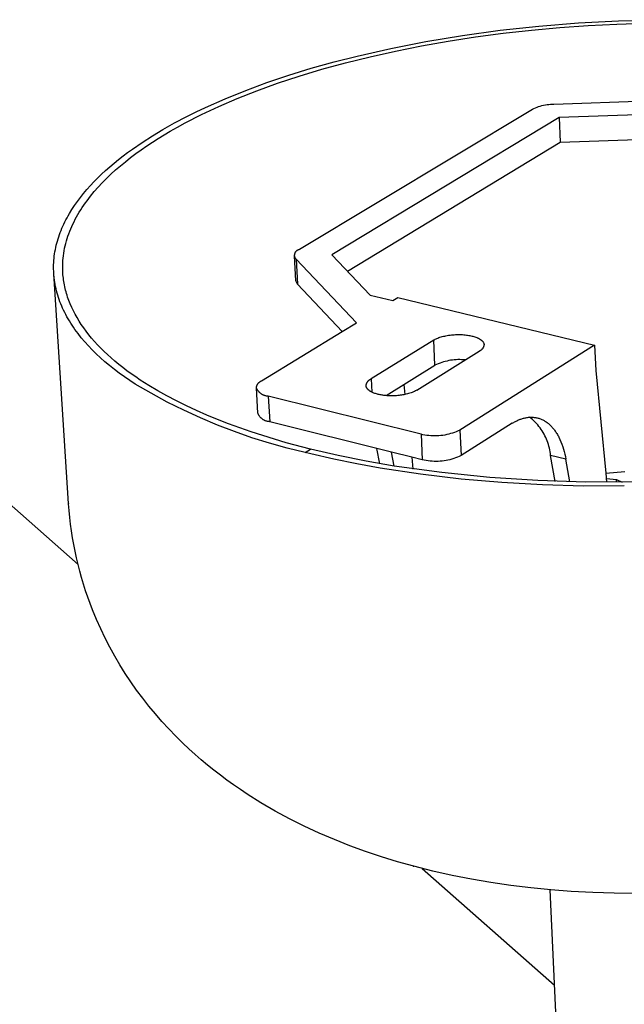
# Model space of a CAD drawing. Header units: millimetres. Extents: x 3041 to 5134, y -14138 to -12727.
# Tile 21 of 24: x 4603 to 4664, y -13013 to -12915. Entities that reach past the tile are written whole.
import ezdxf

# ---------------------------------------------------------------- set-up
doc = ezdxf.new("R2010")
doc.units = ezdxf.units.MM
doc.layers.add('Make2D$Visible$Curvas', color=7, linetype='Continuous')

msp = doc.modelspace()

# ---------------------------------------------------------------- linework, layer by layer
at = {"layer": 'Make2D$Visible$Curvas', "color": 7, "lineweight": -3, "true_color": 0xffffff}
for p, q in [((4659.491, -12914.84), (4663.502, -12914.627)), ((4663.502, -12914.627), (4667.531, -12914.523)), ((4647.845, -12916.101), (4651.637, -12915.582)), ((4651.637, -12915.582), (4655.527, -12915.16)), ((4651.942, -12915.889), (4654.765, -12915.574)), ((4654.765, -12915.574), (4657.613, -12915.315)), ((4655.527, -12915.16), (4659.491, -12914.84)), ((4657.613, -12915.315), (4660.475, -12915.112)), ((4660.475, -12915.112), (4663.342, -12914.967)), ((4663.342, -12914.967), (4666.203, -12914.878)), ((4549.257, -12916.254), (4609.252, -12969.274)), ((4643.732, -12917.153), (4646.416, -12916.68)), ((4644.173, -12916.71), (4647.845, -12916.101)), ((4646.416, -12916.68), (4649.156, -12916.258)), ((4649.156, -12916.258), (4651.942, -12915.889)), ((4637.271, -12918.171), (4640.643, -12917.403)), ((4638.568, -12918.243), (4641.113, -12917.675)), ((4640.643, -12917.403), (4644.173, -12916.71)), ((4641.113, -12917.675), (4643.732, -12917.153)), ((4634.947, -12918.766), (4637.271, -12918.171)), ((4636.105, -12918.853), (4638.568, -12918.243)), ((4630.411, -12920.102), (4632.658, -12919.41)), ((4631.452, -12920.191), (4633.731, -12919.504)), ((4632.658, -12919.41), (4634.947, -12918.766)), ((4633.731, -12919.504), (4636.105, -12918.853)), ((4628.218, -12920.842), (4630.411, -12920.102)), ((4629.274, -12920.912), (4631.452, -12920.191)), ((4624.028, -12922.461), (4626.087, -12921.629)), ((4626.087, -12921.629), (4628.218, -12920.842)), ((4627.2, -12921.662), (4629.274, -12920.912)), ((4622.051, -12923.337), (4624.028, -12922.461)), ((4623.38, -12923.236), (4625.234, -12922.438)), ((4625.234, -12922.438), (4627.2, -12921.662)), ((4657.032, -12923.002), (4674.001, -12922.428)), ((4621.096, -12923.79), (4622.051, -12923.337)), ((4621.638, -12924.053), (4623.38, -12923.236)), ((4631.472, -12937.595), (4654.874, -12923.515)), ((4654.874, -12923.515), (4655.006, -12923.442)), ((4655.006, -12923.442), (4655.166, -12923.374)), ((4655.166, -12923.374), (4655.328, -12923.311)), ((4655.328, -12923.311), (4655.493, -12923.254)), ((4655.493, -12923.254), (4655.659, -12923.203)), ((4655.659, -12923.203), (4655.827, -12923.157)), ((4655.827, -12923.157), (4655.996, -12923.118)), ((4655.996, -12923.118), (4656.167, -12923.084)), ((4656.167, -12923.084), (4656.338, -12923.055)), ((4656.338, -12923.055), (4656.511, -12923.033)), ((4656.511, -12923.033), (4656.684, -12923.017)), ((4656.684, -12923.017), (4656.858, -12923.006)), ((4656.858, -12923.006), (4657.032, -12923.002)), ((4618.934, -12924.901), (4620.165, -12924.253)), ((4620.009, -12924.885), (4621.638, -12924.053)), ((4620.165, -12924.253), (4621.096, -12923.79)), ((4657.556, -12924.361), (4634.725, -12938.155)), ((4668.38, -12923.994), (4657.556, -12924.361)), ((4657.556, -12924.361), (4657.662, -12926.826)), ((4616.713, -12926.191), (4617.77, -12925.556)), ((4617.77, -12925.556), (4618.934, -12924.901)), ((4618.495, -12925.729), (4619.238, -12925.306)), ((4619.238, -12925.306), (4620.009, -12924.885)), ((4615.691, -12926.847), (4616.713, -12926.191)), ((4616.712, -12926.827), (4617.295, -12926.454)), ((4617.295, -12926.454), (4618.495, -12925.729)), ((4657.662, -12926.826), (4668.474, -12926.458)), ((4614.231, -12927.869), (4614.708, -12927.523)), ((4614.708, -12927.523), (4615.691, -12926.847)), ((4615.585, -12927.592), (4616.142, -12927.206)), ((4616.142, -12927.206), (4616.712, -12926.827)), ((4636.294, -12939.792), (4657.662, -12926.826)), ((4613.312, -12928.575), (4613.766, -12928.219)), ((4613.766, -12928.219), (4614.231, -12927.869)), ((4613.998, -12928.791), (4614.512, -12928.385)), ((4614.512, -12928.385), (4615.042, -12927.985)), ((4615.042, -12927.985), (4615.585, -12927.592)), ((4612.021, -12929.67), (4612.439, -12929.3)), ((4612.439, -12929.3), (4612.869, -12928.935)), ((4612.869, -12928.935), (4613.312, -12928.575)), ((4613.017, -12929.621), (4613.5, -12929.203)), ((4613.5, -12929.203), (4613.998, -12928.791)), ((4610.848, -12930.806), (4611.226, -12930.423)), ((4611.226, -12930.423), (4611.617, -12930.044)), ((4611.617, -12930.044), (4612.021, -12929.67)), ((4611.674, -12930.912), (4612.104, -12930.476)), ((4612.104, -12930.476), (4612.552, -12930.045)), ((4612.552, -12930.045), (4613.017, -12929.621)), ((4610.137, -12931.585), (4610.486, -12931.194)), ((4610.486, -12931.194), (4610.848, -12930.806)), ((4610.872, -12931.8), (4611.264, -12931.353)), ((4611.264, -12931.353), (4611.674, -12930.912)), ((4609.185, -12932.783), (4609.487, -12932.38)), ((4609.487, -12932.38), (4609.804, -12931.981)), ((4609.804, -12931.981), (4610.137, -12931.585)), ((4610.151, -12932.709), (4610.501, -12932.252)), ((4610.501, -12932.252), (4610.872, -12931.8)), ((4608.631, -12933.599), (4608.899, -12933.189)), ((4608.899, -12933.189), (4609.185, -12932.783)), ((4609.514, -12933.636), (4609.665, -12933.403)), ((4609.665, -12933.403), (4609.821, -12933.17)), ((4609.821, -12933.17), (4609.983, -12932.939)), ((4609.983, -12932.939), (4610.151, -12932.709)), ((4608.034, -12934.637), (4608.145, -12934.428)), ((4608.145, -12934.428), (4608.26, -12934.219)), ((4608.26, -12934.219), (4608.379, -12934.012)), ((4608.379, -12934.012), (4608.631, -12933.599)), ((4608.967, -12934.581), (4609.095, -12934.343)), ((4609.095, -12934.343), (4609.229, -12934.107)), ((4609.229, -12934.107), (4609.369, -12933.871)), ((4609.369, -12933.871), (4609.514, -12933.636)), ((4607.549, -12935.692), (4607.637, -12935.48)), ((4607.637, -12935.48), (4607.73, -12935.268)), ((4607.73, -12935.268), (4607.827, -12935.057)), ((4607.827, -12935.057), (4607.928, -12934.847)), ((4607.928, -12934.847), (4608.034, -12934.637)), ((4608.514, -12935.54), (4608.618, -12935.299)), ((4608.618, -12935.299), (4608.728, -12935.059)), ((4608.728, -12935.059), (4608.845, -12934.819)), ((4608.845, -12934.819), (4608.967, -12934.581)), ((4607.245, -12936.547), (4607.314, -12936.333)), ((4607.314, -12936.333), (4607.388, -12936.119)), ((4607.388, -12936.119), (4607.466, -12935.905)), ((4607.466, -12935.905), (4607.549, -12935.692)), ((4608.158, -12936.512), (4608.237, -12936.268)), ((4608.237, -12936.268), (4608.323, -12936.025)), ((4608.323, -12936.025), (4608.415, -12935.782)), ((4608.415, -12935.782), (4608.514, -12935.54)), ((4606.973, -12937.626), (4607.018, -12937.41)), ((4607.018, -12937.41), (4607.067, -12937.194)), ((4607.067, -12937.194), (4607.122, -12936.978)), ((4607.122, -12936.978), (4607.181, -12936.762)), ((4607.181, -12936.762), (4607.245, -12936.547)), ((4607.903, -12937.494), (4607.957, -12937.247)), ((4607.957, -12937.247), (4608.018, -12937.002)), ((4608.018, -12937.002), (4608.085, -12936.756)), ((4608.085, -12936.756), (4608.158, -12936.512)), ((4606.845, -12938.496), (4606.869, -12938.278)), ((4606.869, -12938.278), (4606.899, -12938.061)), ((4606.899, -12938.061), (4606.934, -12937.843)), ((4606.934, -12937.843), (4606.973, -12937.626)), ((4607.752, -12938.483), (4607.78, -12938.235)), ((4607.78, -12938.235), (4607.815, -12937.988)), ((4607.815, -12937.988), (4607.856, -12937.74)), ((4607.856, -12937.74), (4607.903, -12937.494)), ((4631.117, -12940.764), (4630.981, -12938.255)), ((4630.994, -12938.19), (4630.995, -12938.169)), ((4630.995, -12938.212), (4630.994, -12938.19)), ((4630.995, -12938.169), (4630.996, -12938.148)), ((4630.996, -12938.233), (4630.995, -12938.212)), ((4630.996, -12938.148), (4630.998, -12938.127)), ((4630.997, -12938.254), (4630.996, -12938.233)), ((4631, -12938.275), (4630.997, -12938.254)), ((4630.998, -12938.127), (4631.001, -12938.106)), ((4631.003, -12938.296), (4631, -12938.275)), ((4631.001, -12938.106), (4631.004, -12938.085)), ((4631.007, -12938.316), (4631.003, -12938.296)), ((4631.004, -12938.085), (4631.008, -12938.065)), ((4631.011, -12938.337), (4631.007, -12938.316)), ((4631.008, -12938.065), (4631.013, -12938.044)), ((4631.017, -12938.358), (4631.011, -12938.337)), ((4631.013, -12938.044), (4631.018, -12938.024)), ((4631.023, -12938.378), (4631.017, -12938.358)), ((4631.018, -12938.024), (4631.025, -12938.004)), ((4631.029, -12938.398), (4631.023, -12938.378)), ((4631.025, -12938.004), (4631.032, -12937.984)), ((4631.037, -12938.418), (4631.029, -12938.398)), ((4631.032, -12937.984), (4631.039, -12937.964)), ((4631.045, -12938.437), (4631.037, -12938.418)), ((4631.039, -12937.964), (4631.047, -12937.944)), ((4631.053, -12938.456), (4631.045, -12938.437)), ((4631.047, -12937.944), (4631.056, -12937.925)), ((4631.063, -12938.475), (4631.053, -12938.456)), ((4631.056, -12937.925), (4631.066, -12937.906)), ((4631.066, -12937.906), (4631.076, -12937.888)), ((4631.076, -12937.888), (4631.087, -12937.87)), ((4631.087, -12937.87), (4631.098, -12937.852)), ((4631.098, -12937.852), (4631.11, -12937.835)), ((4631.11, -12937.835), (4631.123, -12937.818)), ((4631.123, -12937.818), (4631.136, -12937.801)), ((4631.136, -12937.801), (4631.15, -12937.785)), ((4631.15, -12937.785), (4631.164, -12937.77)), ((4631.164, -12937.77), (4631.179, -12937.755)), ((4631.179, -12937.755), (4631.195, -12937.74)), ((4631.195, -12937.74), (4631.21, -12937.726)), ((4631.21, -12937.726), (4631.227, -12937.713)), ((4631.227, -12937.713), (4631.243, -12937.7)), ((4631.243, -12937.7), (4631.261, -12937.688)), ((4631.261, -12937.688), (4631.278, -12937.676)), ((4631.278, -12937.676), (4631.296, -12937.665)), ((4631.296, -12937.665), (4631.315, -12937.654)), ((4631.315, -12937.654), (4631.333, -12937.645)), ((4631.333, -12937.645), (4631.352, -12937.635)), ((4631.352, -12937.635), (4631.372, -12937.627)), ((4631.372, -12937.627), (4631.391, -12937.619)), ((4631.391, -12937.619), (4631.411, -12937.612)), ((4631.411, -12937.612), (4631.431, -12937.606)), ((4631.431, -12937.606), (4631.452, -12937.6)), ((4631.452, -12937.6), (4631.472, -12937.595)), ((4634.725, -12938.155), (4638.581, -12942.19)), ((4606.797, -12939.37), (4606.802, -12939.151)), ((4606.798, -12939.588), (4606.797, -12939.37)), ((4606.802, -12939.151), (4606.811, -12938.932)), ((4606.811, -12938.932), (4606.825, -12938.714)), ((4606.825, -12938.714), (4606.845, -12938.496)), ((4607.708, -12939.477), (4607.709, -12939.228)), ((4607.709, -12939.228), (4607.717, -12938.98)), ((4607.717, -12938.98), (4607.731, -12938.731)), ((4607.731, -12938.731), (4607.752, -12938.483)), ((4631.073, -12938.494), (4631.063, -12938.475)), ((4631.083, -12938.512), (4631.073, -12938.494)), ((4631.095, -12938.53), (4631.083, -12938.512)), ((4631.106, -12938.548), (4631.095, -12938.53)), ((4631.119, -12938.565), (4631.106, -12938.548)), ((4631.132, -12938.581), (4631.119, -12938.565)), ((4631.145, -12938.598), (4631.132, -12938.581)), ((4637.196, -12944.974), (4631.145, -12938.598)), ((4631.145, -12938.598), (4631.282, -12941.108)), ((4606.804, -12939.807), (4606.798, -12939.588)), ((4606.815, -12940.026), (4606.804, -12939.807)), ((4606.832, -12940.245), (4606.815, -12940.026)), ((4608.306, -12963.151), (4606.816, -12940.039)), ((4606.853, -12940.464), (4606.832, -12940.245)), ((4607.714, -12939.726), (4607.708, -12939.477)), ((4607.726, -12939.975), (4607.714, -12939.726)), ((4607.739, -12940.147), (4607.726, -12939.975)), ((4607.755, -12940.318), (4607.739, -12940.147)), ((4607.774, -12940.49), (4607.755, -12940.318)), ((4606.88, -12940.683), (4606.853, -12940.464)), ((4606.912, -12940.901), (4606.88, -12940.683)), ((4606.949, -12941.12), (4606.912, -12940.901)), ((4606.992, -12941.339), (4606.949, -12941.12)), ((4607.04, -12941.557), (4606.992, -12941.339)), ((4607.796, -12940.662), (4607.774, -12940.49)), ((4607.822, -12940.834), (4607.796, -12940.662)), ((4607.851, -12941.007), (4607.822, -12940.834)), ((4607.883, -12941.179), (4607.851, -12941.007)), ((4607.919, -12941.352), (4607.883, -12941.179)), ((4607.958, -12941.525), (4607.919, -12941.352)), ((4631.282, -12941.108), (4631.117, -12940.764)), ((4635.765, -12945.851), (4631.282, -12941.108)), ((4607.093, -12941.776), (4607.04, -12941.557)), ((4607.151, -12941.994), (4607.093, -12941.776)), ((4607.214, -12942.212), (4607.151, -12941.994)), ((4607.283, -12942.429), (4607.214, -12942.212)), ((4608.001, -12941.697), (4607.958, -12941.525)), ((4608.047, -12941.87), (4608.001, -12941.697)), ((4608.096, -12942.043), (4608.047, -12941.87)), ((4608.149, -12942.216), (4608.096, -12942.043)), ((4608.205, -12942.39), (4608.149, -12942.216)), ((4608.264, -12942.563), (4608.205, -12942.39)), ((4638.581, -12942.19), (4640.841, -12942.742)), ((4607.357, -12942.647), (4607.283, -12942.429)), ((4607.436, -12942.864), (4607.357, -12942.647)), ((4607.52, -12943.08), (4607.436, -12942.864)), ((4607.61, -12943.297), (4607.52, -12943.08)), ((4607.705, -12943.513), (4607.61, -12943.297)), ((4608.328, -12942.736), (4608.264, -12942.563)), ((4608.394, -12942.909), (4608.328, -12942.736)), ((4608.464, -12943.082), (4608.394, -12942.909)), ((4608.615, -12943.428), (4608.464, -12943.082)), ((4632.782, -12942.695), (4632.782, -12942.695)), ((4640.841, -12942.742), (4641.361, -12942.423)), ((4641.361, -12942.423), (4661.116, -12947.239)), ((4607.805, -12943.728), (4607.705, -12943.513)), ((4607.91, -12943.943), (4607.805, -12943.728)), ((4608.021, -12944.158), (4607.91, -12943.943)), ((4608.137, -12944.372), (4608.021, -12944.158)), ((4608.258, -12944.585), (4608.137, -12944.372)), ((4608.779, -12943.774), (4608.615, -12943.428)), ((4608.958, -12944.119), (4608.779, -12943.774)), ((4609.151, -12944.464), (4608.958, -12944.119)), ((4608.384, -12944.798), (4608.258, -12944.585)), ((4608.515, -12945.01), (4608.384, -12944.798)), ((4608.651, -12945.222), (4608.515, -12945.01)), ((4608.793, -12945.432), (4608.651, -12945.222)), ((4609.358, -12944.808), (4609.151, -12944.464)), ((4609.579, -12945.151), (4609.358, -12944.808)), ((4609.815, -12945.494), (4609.579, -12945.151)), ((4635.767, -12945.85), (4637.196, -12944.974)), ((4608.939, -12945.643), (4608.793, -12945.432)), ((4609.247, -12946.061), (4608.939, -12945.643)), ((4609.576, -12946.476), (4609.247, -12946.061)), ((4610.065, -12945.835), (4609.815, -12945.494)), ((4610.329, -12946.175), (4610.065, -12945.835)), ((4610.607, -12946.514), (4610.329, -12946.175)), ((4627.666, -12950.813), (4635.767, -12945.85)), ((4645.696, -12946.402), (4645.812, -12946.368)), ((4645.812, -12946.368), (4645.933, -12946.337)), ((4645.933, -12946.337), (4646.058, -12946.308)), ((4646.058, -12946.308), (4646.187, -12946.281)), ((4646.187, -12946.281), (4646.32, -12946.256)), ((4646.32, -12946.256), (4646.455, -12946.234)), ((4646.455, -12946.234), (4646.593, -12946.215)), ((4646.593, -12946.215), (4646.733, -12946.198)), ((4646.733, -12946.198), (4646.874, -12946.185)), ((4646.874, -12946.185), (4647.016, -12946.174)), ((4647.016, -12946.174), (4647.158, -12946.167)), ((4647.158, -12946.167), (4647.3, -12946.162)), ((4647.3, -12946.162), (4647.441, -12946.16)), ((4647.441, -12946.16), (4647.581, -12946.162)), ((4647.581, -12946.162), (4647.718, -12946.166)), ((4647.718, -12946.166), (4647.853, -12946.172)), ((4647.853, -12946.172), (4647.986, -12946.182)), ((4647.986, -12946.182), (4648.115, -12946.194)), ((4648.115, -12946.194), (4648.24, -12946.208)), ((4648.24, -12946.208), (4648.361, -12946.225)), ((4648.361, -12946.225), (4648.478, -12946.243)), ((4648.478, -12946.243), (4648.591, -12946.264)), ((4648.591, -12946.264), (4648.699, -12946.286)), ((4648.699, -12946.286), (4648.803, -12946.31)), ((4648.803, -12946.31), (4648.901, -12946.335)), ((4648.901, -12946.335), (4648.999, -12946.363)), ((4648.999, -12946.363), (4649.094, -12946.393)), ((4609.924, -12946.888), (4609.576, -12946.476)), ((4610.292, -12947.296), (4609.924, -12946.888)), ((4610.679, -12947.7), (4610.292, -12947.296)), ((4610.9, -12946.851), (4610.607, -12946.514)), ((4611.207, -12947.186), (4610.9, -12946.851)), ((4611.528, -12947.52), (4611.207, -12947.186)), ((4644.961, -12946.719), (4638.665, -12950.617)), ((4644.961, -12946.719), (4644.996, -12946.698)), ((4645.084, -12949.254), (4644.961, -12946.719)), ((4644.996, -12946.698), (4645.033, -12946.676)), ((4645.033, -12946.676), (4645.071, -12946.655)), ((4645.071, -12946.655), (4645.11, -12946.634)), ((4645.11, -12946.634), (4645.194, -12946.593)), ((4645.194, -12946.593), (4645.283, -12946.552)), ((4645.283, -12946.552), (4645.378, -12946.513)), ((4645.378, -12946.513), (4645.479, -12946.474)), ((4645.479, -12946.474), (4645.585, -12946.437)), ((4645.585, -12946.437), (4645.696, -12946.402)), ((4661.116, -12947.239), (4647.587, -12955.763)), ((4649.094, -12946.393), (4649.187, -12946.426)), ((4649.187, -12946.426), (4649.277, -12946.461)), ((4649.277, -12946.461), (4649.32, -12946.479)), ((4649.32, -12946.479), (4649.363, -12946.498)), ((4649.363, -12946.498), (4649.405, -12946.517)), ((4649.405, -12946.517), (4649.446, -12946.537)), ((4649.446, -12946.537), (4649.486, -12946.557)), ((4649.486, -12946.557), (4649.525, -12946.578)), ((4649.525, -12946.578), (4649.563, -12946.6)), ((4649.563, -12946.6), (4649.599, -12946.622)), ((4649.599, -12946.622), (4649.634, -12946.645)), ((4649.634, -12946.645), (4649.668, -12946.668)), ((4649.668, -12946.668), (4649.7, -12946.691)), ((4649.7, -12946.691), (4649.731, -12946.715)), ((4649.731, -12946.715), (4649.761, -12946.74)), ((4649.761, -12946.74), (4649.775, -12946.752)), ((4649.775, -12946.752), (4649.789, -12946.765)), ((4649.789, -12946.765), (4649.803, -12946.777)), ((4649.803, -12946.777), (4649.816, -12946.79)), ((4649.816, -12946.79), (4649.828, -12946.803)), ((4649.828, -12946.803), (4649.841, -12946.815)), ((4649.841, -12946.815), (4649.853, -12946.828)), ((4649.853, -12946.828), (4649.864, -12946.841)), ((4649.864, -12946.841), (4649.875, -12946.854)), ((4649.875, -12946.854), (4649.886, -12946.868)), ((4649.886, -12946.868), (4649.896, -12946.881)), ((4649.896, -12946.881), (4649.906, -12946.894)), ((4649.906, -12946.894), (4649.915, -12946.908)), ((4649.915, -12946.908), (4649.924, -12946.921)), ((4649.924, -12946.921), (4649.933, -12946.935)), ((4649.933, -12946.935), (4649.941, -12946.948)), ((4649.941, -12946.948), (4649.948, -12946.962)), ((4649.948, -12946.962), (4649.956, -12946.976)), ((4649.956, -12946.976), (4650.01, -12947.175)), ((4649.975, -12947.342), (4649.966, -12947.369)), ((4649.983, -12947.315), (4649.975, -12947.342)), ((4649.99, -12947.287), (4649.983, -12947.315)), ((4649.997, -12947.259), (4649.99, -12947.287)), ((4650.002, -12947.231), (4649.997, -12947.259)), ((4650.007, -12947.203), (4650.002, -12947.231)), ((4650.01, -12947.175), (4650.007, -12947.203)), ((4661.116, -12947.239), (4661.222, -12949.776)), ((4611.085, -12948.101), (4610.679, -12947.7)), ((4611.51, -12948.497), (4611.085, -12948.101)), ((4611.863, -12947.852), (4611.528, -12947.52)), ((4612.212, -12948.182), (4611.863, -12947.852)), ((4612.575, -12948.509), (4612.212, -12948.182)), ((4643.253, -12951.752), (4649.531, -12947.839)), ((4649.556, -12947.827), (4649.531, -12947.839)), ((4649.582, -12947.814), (4649.556, -12947.827)), ((4649.607, -12947.8), (4649.582, -12947.814)), ((4649.631, -12947.785), (4649.607, -12947.8)), ((4649.655, -12947.769), (4649.631, -12947.785)), ((4649.678, -12947.753), (4649.655, -12947.769)), ((4649.701, -12947.736), (4649.678, -12947.753)), ((4649.723, -12947.717), (4649.701, -12947.736)), ((4649.745, -12947.699), (4649.723, -12947.717)), ((4649.766, -12947.679), (4649.745, -12947.699)), ((4649.786, -12947.659), (4649.766, -12947.679)), ((4649.805, -12947.638), (4649.786, -12947.659)), ((4649.824, -12947.616), (4649.805, -12947.638)), ((4649.842, -12947.594), (4649.824, -12947.616)), ((4649.859, -12947.571), (4649.842, -12947.594)), ((4649.875, -12947.547), (4649.859, -12947.571)), ((4649.891, -12947.523), (4649.875, -12947.547)), ((4649.905, -12947.499), (4649.891, -12947.523)), ((4649.919, -12947.474), (4649.905, -12947.499)), ((4649.932, -12947.448), (4649.919, -12947.474)), ((4649.944, -12947.422), (4649.932, -12947.448)), ((4649.955, -12947.396), (4649.944, -12947.422)), ((4649.966, -12947.369), (4649.955, -12947.396)), ((4611.953, -12948.889), (4611.51, -12948.497)), ((4612.415, -12949.276), (4611.953, -12948.889)), ((4612.895, -12949.659), (4612.415, -12949.276)), ((4612.952, -12948.834), (4612.575, -12948.509)), ((4613.342, -12949.157), (4612.952, -12948.834)), ((4613.746, -12949.477), (4613.342, -12949.157)), ((4640.191, -12952.297), (4645.084, -12949.254)), ((4645.25, -12949.175), (4645.084, -12949.254)), ((4645.419, -12949.102), (4645.25, -12949.175)), ((4645.59, -12949.034), (4645.419, -12949.102)), ((4645.764, -12948.972), (4645.59, -12949.034)), ((4645.939, -12948.915), (4645.764, -12948.972)), ((4646.116, -12948.865), (4645.939, -12948.915)), ((4646.295, -12948.821), (4646.116, -12948.865)), ((4646.475, -12948.783), (4646.295, -12948.821)), ((4646.656, -12948.751), (4646.475, -12948.783)), ((4646.839, -12948.725), (4646.656, -12948.751)), ((4647.022, -12948.705), (4646.839, -12948.725)), ((4647.205, -12948.692), (4647.022, -12948.705)), ((4647.389, -12948.684), (4647.205, -12948.692)), ((4647.574, -12948.683), (4647.389, -12948.684)), ((4647.758, -12948.688), (4647.574, -12948.683)), ((4647.941, -12948.7), (4647.758, -12948.688)), ((4648.125, -12948.717), (4647.941, -12948.7)), ((4613.392, -12950.037), (4612.895, -12949.659)), ((4613.906, -12950.409), (4613.392, -12950.037)), ((4614.164, -12949.795), (4613.746, -12949.477)), ((4614.595, -12950.11), (4614.164, -12949.795)), ((4615.04, -12950.421), (4614.595, -12950.11)), ((4661.222, -12949.776), (4662.232, -12960.087)), ((4614.436, -12950.777), (4613.906, -12950.409)), ((4614.983, -12951.139), (4614.436, -12950.777)), ((4616.581, -12952.067), (4614.983, -12951.139)), ((4615.497, -12950.73), (4615.04, -12950.421)), ((4616.353, -12951.277), (4615.497, -12950.73)), ((4617.244, -12951.81), (4616.353, -12951.277)), ((4627.195, -12951.336), (4627.204, -12951.309)), ((4627.204, -12951.309), (4627.214, -12951.282)), ((4627.214, -12951.282), (4627.225, -12951.255)), ((4627.225, -12951.255), (4627.237, -12951.228)), ((4627.237, -12951.228), (4627.25, -12951.202)), ((4627.25, -12951.202), (4627.264, -12951.177)), ((4627.264, -12951.177), (4627.278, -12951.152)), ((4627.278, -12951.152), (4627.294, -12951.127)), ((4627.294, -12951.127), (4627.31, -12951.103)), ((4627.31, -12951.103), (4627.327, -12951.08)), ((4627.327, -12951.08), (4627.345, -12951.057)), ((4627.345, -12951.057), (4627.364, -12951.034)), ((4627.364, -12951.034), (4627.383, -12951.013)), ((4627.383, -12951.013), (4627.403, -12950.992)), ((4627.403, -12950.992), (4627.424, -12950.972)), ((4627.424, -12950.972), (4627.446, -12950.952)), ((4627.446, -12950.952), (4627.468, -12950.933)), ((4627.468, -12950.933), (4627.491, -12950.916)), ((4627.491, -12950.916), (4627.514, -12950.898)), ((4627.514, -12950.898), (4627.538, -12950.882)), ((4627.538, -12950.882), (4627.563, -12950.866)), ((4627.563, -12950.866), (4627.588, -12950.852)), ((4627.588, -12950.852), (4627.613, -12950.838)), ((4627.613, -12950.838), (4627.639, -12950.825)), ((4627.639, -12950.825), (4627.666, -12950.813)), ((4638.17, -12951.301), (4638.174, -12951.272)), ((4638.171, -12951.311), (4638.17, -12951.301)), ((4638.172, -12951.321), (4638.171, -12951.311)), ((4638.174, -12951.272), (4638.178, -12951.244)), ((4638.178, -12951.244), (4638.183, -12951.216)), ((4638.183, -12951.216), (4638.189, -12951.188)), ((4638.189, -12951.188), (4638.196, -12951.161)), ((4638.196, -12951.161), (4638.204, -12951.133)), ((4638.204, -12951.133), (4638.213, -12951.106)), ((4638.213, -12951.106), (4638.223, -12951.079)), ((4638.223, -12951.079), (4638.234, -12951.053)), ((4638.234, -12951.053), (4638.245, -12951.027)), ((4638.245, -12951.027), (4638.258, -12951.001)), ((4638.258, -12951.001), (4638.271, -12950.976)), ((4638.271, -12950.976), (4638.286, -12950.951)), ((4638.286, -12950.951), (4638.301, -12950.927)), ((4638.301, -12950.927), (4638.317, -12950.903)), ((4638.317, -12950.903), (4638.333, -12950.88)), ((4638.333, -12950.88), (4638.351, -12950.858)), ((4638.351, -12950.858), (4638.369, -12950.836)), ((4638.369, -12950.836), (4638.388, -12950.815)), ((4638.388, -12950.815), (4638.408, -12950.794)), ((4638.408, -12950.794), (4638.428, -12950.774)), ((4638.428, -12950.774), (4638.449, -12950.755)), ((4638.449, -12950.755), (4638.471, -12950.736)), ((4638.471, -12950.736), (4638.493, -12950.719)), ((4638.493, -12950.719), (4638.516, -12950.702)), ((4638.516, -12950.702), (4638.54, -12950.686)), ((4638.54, -12950.686), (4638.564, -12950.67)), ((4638.564, -12950.67), (4638.588, -12950.656)), ((4638.588, -12950.656), (4638.614, -12950.642)), ((4638.614, -12950.642), (4638.639, -12950.629)), ((4638.639, -12950.629), (4638.665, -12950.617)), ((4638.665, -12950.617), (4638.733, -12951.938)), ((4641.965, -12951.194), (4642.071, -12952.184)), ((4618.207, -12952.944), (4616.581, -12952.067)), ((4618.171, -12952.33), (4617.244, -12951.81)), ((4627.159, -12951.507), (4627.163, -12951.478)), ((4627.303, -12954.057), (4627.159, -12951.507)), ((4627.176, -12951.549), (4627.159, -12951.507)), ((4627.163, -12951.478), (4627.167, -12951.449)), ((4627.167, -12951.449), (4627.173, -12951.421)), ((4627.173, -12951.421), (4627.179, -12951.392)), ((4627.194, -12951.591), (4627.176, -12951.549)), ((4627.179, -12951.392), (4627.186, -12951.364)), ((4627.186, -12951.364), (4627.195, -12951.336)), ((4627.214, -12951.632), (4627.194, -12951.591)), ((4627.235, -12951.673), (4627.214, -12951.632)), ((4627.257, -12951.712), (4627.235, -12951.673)), ((4627.281, -12951.751), (4627.257, -12951.712)), ((4627.306, -12951.789), (4627.281, -12951.751)), ((4627.333, -12951.827), (4627.306, -12951.789)), ((4627.36, -12951.863), (4627.333, -12951.827)), ((4627.389, -12951.898), (4627.36, -12951.863)), ((4627.419, -12951.933), (4627.389, -12951.898)), ((4627.45, -12951.966), (4627.419, -12951.933)), ((4627.483, -12951.998), (4627.45, -12951.966)), ((4627.516, -12952.029), (4627.483, -12951.998)), ((4627.551, -12952.059), (4627.516, -12952.029)), ((4627.586, -12952.087), (4627.551, -12952.059)), ((4627.623, -12952.115), (4627.586, -12952.087)), ((4627.66, -12952.141), (4627.623, -12952.115)), ((4627.699, -12952.166), (4627.66, -12952.141)), ((4627.738, -12952.189), (4627.699, -12952.166)), ((4627.778, -12952.211), (4627.738, -12952.189)), ((4627.818, -12952.232), (4627.778, -12952.211)), ((4627.86, -12952.251), (4627.818, -12952.232)), ((4627.902, -12952.269), (4627.86, -12952.251)), ((4627.944, -12952.285), (4627.902, -12952.269)), ((4627.987, -12952.3), (4627.944, -12952.285)), ((4628.031, -12952.314), (4627.987, -12952.3)), ((4638.173, -12951.332), (4638.172, -12951.321)), ((4638.175, -12951.342), (4638.173, -12951.332)), ((4638.176, -12951.353), (4638.175, -12951.342)), ((4638.178, -12951.363), (4638.176, -12951.353)), ((4638.18, -12951.374), (4638.178, -12951.363)), ((4638.183, -12951.384), (4638.18, -12951.374)), ((4638.185, -12951.395), (4638.183, -12951.384)), ((4638.188, -12951.405), (4638.185, -12951.395)), ((4638.191, -12951.416), (4638.188, -12951.405)), ((4638.195, -12951.426), (4638.191, -12951.416)), ((4638.198, -12951.437), (4638.195, -12951.426)), ((4638.202, -12951.447), (4638.198, -12951.437)), ((4638.206, -12951.458), (4638.202, -12951.447)), ((4638.211, -12951.469), (4638.206, -12951.458)), ((4638.215, -12951.479), (4638.211, -12951.469)), ((4638.22, -12951.49), (4638.215, -12951.479)), ((4638.226, -12951.5), (4638.22, -12951.49)), ((4638.231, -12951.511), (4638.226, -12951.5)), ((4638.237, -12951.521), (4638.231, -12951.511)), ((4638.243, -12951.532), (4638.237, -12951.521)), ((4638.249, -12951.542), (4638.243, -12951.532)), ((4638.256, -12951.553), (4638.249, -12951.542)), ((4638.262, -12951.563), (4638.256, -12951.553)), ((4638.27, -12951.574), (4638.262, -12951.563)), ((4638.277, -12951.584), (4638.27, -12951.574)), ((4638.285, -12951.595), (4638.277, -12951.584)), ((4638.301, -12951.615), (4638.285, -12951.595)), ((4638.318, -12951.636), (4638.301, -12951.615)), ((4638.336, -12951.657), (4638.318, -12951.636)), ((4638.356, -12951.677), (4638.336, -12951.657)), ((4638.376, -12951.697), (4638.356, -12951.677)), ((4638.398, -12951.718), (4638.376, -12951.697)), ((4638.42, -12951.738), (4638.398, -12951.718)), ((4638.444, -12951.757), (4638.42, -12951.738)), ((4638.469, -12951.777), (4638.444, -12951.757)), ((4638.495, -12951.797), (4638.469, -12951.777)), ((4638.522, -12951.816), (4638.495, -12951.797)), ((4638.55, -12951.835), (4638.522, -12951.816)), ((4638.579, -12951.853), (4638.55, -12951.835)), ((4638.609, -12951.872), (4638.579, -12951.853)), ((4638.64, -12951.89), (4638.609, -12951.872)), ((4638.672, -12951.908), (4638.64, -12951.89)), ((4638.704, -12951.926), (4638.672, -12951.908)), ((4638.738, -12951.943), (4638.704, -12951.926)), ((4638.809, -12951.977), (4638.738, -12951.943)), ((4638.883, -12952.009), (4638.809, -12951.977)), ((4638.96, -12952.04), (4638.883, -12952.009)), ((4639.04, -12952.07), (4638.96, -12952.04)), ((4639.124, -12952.098), (4639.04, -12952.07)), ((4639.209, -12952.124), (4639.124, -12952.098)), ((4639.298, -12952.149), (4639.209, -12952.124)), ((4639.388, -12952.172), (4639.298, -12952.149)), ((4639.48, -12952.194), (4639.388, -12952.172)), ((4639.574, -12952.213), (4639.48, -12952.194)), ((4639.669, -12952.231), (4639.574, -12952.213)), ((4639.766, -12952.248), (4639.669, -12952.231)), ((4639.863, -12952.262), (4639.766, -12952.248)), ((4639.961, -12952.275), (4639.863, -12952.262)), ((4640.157, -12952.296), (4639.961, -12952.275)), ((4640.268, -12952.305), (4640.157, -12952.296)), ((4640.381, -12952.312), (4640.268, -12952.305)), ((4641.226, -12952.303), (4641.102, -12952.311)), ((4641.35, -12952.293), (4641.226, -12952.303)), ((4641.473, -12952.281), (4641.35, -12952.293)), ((4641.596, -12952.266), (4641.473, -12952.281)), ((4641.718, -12952.249), (4641.596, -12952.266)), ((4641.839, -12952.23), (4641.718, -12952.249)), ((4641.958, -12952.209), (4641.839, -12952.23)), ((4642.075, -12952.186), (4641.958, -12952.209)), ((4642.198, -12952.161), (4642.075, -12952.186)), ((4642.321, -12952.132), (4642.198, -12952.161)), ((4642.443, -12952.098), (4642.321, -12952.132)), ((4642.563, -12952.061), (4642.443, -12952.098)), ((4642.682, -12952.019), (4642.563, -12952.061)), ((4642.8, -12951.974), (4642.682, -12952.019)), ((4642.916, -12951.924), (4642.8, -12951.974)), ((4643.03, -12951.871), (4642.916, -12951.924)), ((4643.142, -12951.813), (4643.03, -12951.871)), ((4643.253, -12951.752), (4643.142, -12951.813)), ((4619.131, -12952.835), (4618.171, -12952.33)), ((4619.86, -12953.769), (4618.207, -12952.944)), ((4620.122, -12953.325), (4619.131, -12952.835)), ((4628.075, -12952.326), (4628.031, -12952.314)), ((4628.119, -12952.336), (4628.075, -12952.326)), ((4628.164, -12952.345), (4628.119, -12952.336)), ((4628.209, -12952.352), (4628.164, -12952.345)), ((4628.254, -12952.358), (4628.209, -12952.352)), ((4628.3, -12952.362), (4628.254, -12952.358)), ((4628.345, -12952.365), (4628.3, -12952.362)), ((4628.345, -12952.365), (4628.488, -12954.918)), ((4643.684, -12956.185), (4628.345, -12952.365)), ((4640.497, -12952.317), (4640.381, -12952.312)), ((4640.615, -12952.32), (4640.497, -12952.317)), ((4640.735, -12952.321), (4640.615, -12952.32)), ((4640.856, -12952.32), (4640.735, -12952.321)), ((4640.979, -12952.317), (4640.856, -12952.32)), ((4641.102, -12952.311), (4640.979, -12952.317)), ((4621.538, -12954.54), (4619.86, -12953.769)), ((4621.143, -12953.8), (4620.122, -12953.325)), ((4622.192, -12954.26), (4621.143, -12953.8)), ((4623.267, -12954.704), (4622.192, -12954.26)), ((4627.319, -12954.1), (4627.303, -12954.057)), ((4627.337, -12954.141), (4627.319, -12954.1)), ((4627.357, -12954.183), (4627.337, -12954.141)), ((4627.378, -12954.223), (4627.357, -12954.183)), ((4627.4, -12954.263), (4627.378, -12954.223)), ((4627.424, -12954.302), (4627.4, -12954.263)), ((4623.241, -12955.257), (4621.538, -12954.54)), ((4624.965, -12955.92), (4623.241, -12955.257)), ((4624.367, -12955.132), (4623.267, -12954.704)), ((4625.488, -12955.544), (4624.367, -12955.132)), ((4627.449, -12954.34), (4627.424, -12954.302)), ((4627.475, -12954.377), (4627.449, -12954.34)), ((4627.503, -12954.414), (4627.475, -12954.377)), ((4627.532, -12954.449), (4627.503, -12954.414)), ((4627.562, -12954.484), (4627.532, -12954.449)), ((4627.593, -12954.517), (4627.562, -12954.484)), ((4627.625, -12954.549), (4627.593, -12954.517)), ((4627.659, -12954.58), (4627.625, -12954.549)), ((4627.693, -12954.61), (4627.659, -12954.58)), ((4627.729, -12954.639), (4627.693, -12954.61)), ((4627.765, -12954.666), (4627.729, -12954.639)), ((4627.803, -12954.692), (4627.765, -12954.666)), ((4627.841, -12954.717), (4627.803, -12954.692)), ((4627.88, -12954.741), (4627.841, -12954.717)), ((4627.92, -12954.763), (4627.88, -12954.741)), ((4627.961, -12954.784), (4627.92, -12954.763)), ((4628.002, -12954.803), (4627.961, -12954.784)), ((4628.044, -12954.821), (4628.002, -12954.803)), ((4628.086, -12954.838), (4628.044, -12954.821)), ((4628.13, -12954.853), (4628.086, -12954.838)), ((4628.173, -12954.866), (4628.13, -12954.853)), ((4628.217, -12954.878), (4628.173, -12954.866)), ((4628.262, -12954.889), (4628.217, -12954.878)), ((4628.306, -12954.897), (4628.262, -12954.889)), ((4628.351, -12954.905), (4628.306, -12954.897)), ((4628.397, -12954.911), (4628.351, -12954.905)), ((4628.442, -12954.915), (4628.397, -12954.911)), ((4628.488, -12954.918), (4628.442, -12954.915)), ((4640.72, -12957.977), (4628.488, -12954.918)), ((4652.837, -12955.082), (4647.709, -12958.327)), ((4652.837, -12955.082), (4652.915, -12955.033)), ((4652.915, -12955.033), (4652.994, -12954.986)), ((4652.994, -12954.986), (4653.073, -12954.941)), ((4653.073, -12954.941), (4653.153, -12954.898)), ((4653.153, -12954.898), (4653.233, -12954.857)), ((4653.233, -12954.857), (4653.313, -12954.817)), ((4653.313, -12954.817), (4653.394, -12954.779)), ((4653.394, -12954.779), (4653.475, -12954.743)), ((4653.475, -12954.743), (4653.556, -12954.71)), ((4653.556, -12954.71), (4653.638, -12954.678)), ((4653.638, -12954.678), (4653.72, -12954.648)), ((4653.72, -12954.648), (4653.802, -12954.62)), ((4653.802, -12954.62), (4653.884, -12954.595)), ((4653.884, -12954.595), (4653.966, -12954.572)), ((4653.966, -12954.572), (4654.049, -12954.551)), ((4654.049, -12954.551), (4654.131, -12954.532)), ((4654.131, -12954.532), (4654.214, -12954.515)), ((4654.214, -12954.515), (4654.296, -12954.501)), ((4654.296, -12954.501), (4654.379, -12954.489)), ((4654.379, -12954.489), (4654.462, -12954.48)), ((4654.462, -12954.48), (4654.544, -12954.472)), ((4654.544, -12954.472), (4654.626, -12954.468)), ((4654.578, -12954.471), (4654.577, -12954.47)), ((4654.725, -12954.588), (4654.578, -12954.471)), ((4654.626, -12954.468), (4654.709, -12954.465)), ((4654.709, -12954.465), (4654.79, -12954.466)), ((4654.868, -12954.71), (4654.725, -12954.588)), ((4654.79, -12954.466), (4654.872, -12954.468)), ((4655.006, -12954.836), (4654.868, -12954.71)), ((4654.872, -12954.468), (4654.954, -12954.473)), ((4654.954, -12954.473), (4655.035, -12954.481)), ((4655.141, -12954.968), (4655.006, -12954.836)), ((4655.035, -12954.481), (4655.116, -12954.491)), ((4655.116, -12954.491), (4655.196, -12954.504)), ((4655.27, -12955.104), (4655.141, -12954.968)), ((4655.196, -12954.504), (4655.276, -12954.519)), ((4655.395, -12955.244), (4655.27, -12955.104)), ((4655.276, -12954.519), (4655.356, -12954.537)), ((4655.356, -12954.537), (4655.435, -12954.557)), ((4655.515, -12955.388), (4655.395, -12955.244)), ((4655.435, -12954.557), (4655.513, -12954.58)), ((4655.513, -12954.58), (4655.591, -12954.606)), ((4655.591, -12954.606), (4655.669, -12954.634)), ((4655.669, -12954.634), (4655.745, -12954.664)), ((4655.745, -12954.664), (4655.822, -12954.697)), ((4655.822, -12954.697), (4655.897, -12954.733)), ((4655.897, -12954.733), (4655.972, -12954.771)), ((4655.972, -12954.771), (4656.046, -12954.812)), ((4656.046, -12954.812), (4656.119, -12954.855)), ((4656.119, -12954.855), (4656.191, -12954.901)), ((4656.191, -12954.901), (4656.263, -12954.949)), ((4656.263, -12954.949), (4656.333, -12954.999)), ((4656.333, -12954.999), (4656.403, -12955.052)), ((4656.403, -12955.052), (4656.471, -12955.108)), ((4656.471, -12955.108), (4656.539, -12955.165)), ((4656.539, -12955.165), (4656.606, -12955.225)), ((4656.606, -12955.225), (4656.672, -12955.288)), ((4626.71, -12956.527), (4624.965, -12955.92)), ((4626.63, -12955.94), (4625.488, -12955.544)), ((4627.791, -12956.32), (4626.63, -12955.94)), ((4643.879, -12956.229), (4643.684, -12956.185)), ((4643.684, -12956.185), (4643.811, -12958.75)), ((4644.076, -12956.266), (4643.879, -12956.229)), ((4644.274, -12956.296), (4644.076, -12956.266)), ((4646.068, -12956.257), (4645.871, -12956.289)), ((4646.265, -12956.219), (4646.068, -12956.257)), ((4646.46, -12956.173), (4646.265, -12956.219)), ((4646.653, -12956.121), (4646.46, -12956.173)), ((4646.845, -12956.063), (4646.653, -12956.121)), ((4647.034, -12955.998), (4646.845, -12956.063)), ((4647.221, -12955.926), (4647.034, -12955.998)), ((4647.405, -12955.848), (4647.221, -12955.926)), ((4647.587, -12955.763), (4647.405, -12955.848)), ((4647.587, -12955.763), (4647.709, -12958.327)), ((4655.63, -12955.537), (4655.515, -12955.388)), ((4655.74, -12955.689), (4655.63, -12955.537)), ((4655.845, -12955.845), (4655.74, -12955.689)), ((4655.944, -12956.005), (4655.845, -12955.845)), ((4656.037, -12956.168), (4655.944, -12956.005)), ((4656.125, -12956.333), (4656.037, -12956.168)), ((4656.672, -12955.288), (4656.736, -12955.352)), ((4656.736, -12955.352), (4656.8, -12955.419)), ((4656.8, -12955.419), (4656.862, -12955.488)), ((4656.862, -12955.488), (4656.924, -12955.559)), ((4656.924, -12955.559), (4656.984, -12955.633)), ((4656.984, -12955.633), (4657.043, -12955.708)), ((4657.043, -12955.708), (4657.101, -12955.785)), ((4657.101, -12955.785), (4657.158, -12955.865)), ((4657.158, -12955.865), (4657.213, -12955.946)), ((4657.213, -12955.946), (4657.267, -12956.029)), ((4657.267, -12956.029), (4657.32, -12956.115)), ((4657.32, -12956.115), (4657.372, -12956.201)), ((4657.372, -12956.201), (4657.423, -12956.29)), ((4628.473, -12957.078), (4626.71, -12956.527)), ((4630.161, -12957.03), (4627.791, -12956.32)), ((4630.253, -12957.572), (4628.473, -12957.078)), ((4632.585, -12957.676), (4630.161, -12957.03)), ((4644.473, -12956.319), (4644.274, -12956.296)), ((4644.673, -12956.336), (4644.473, -12956.319)), ((4644.873, -12956.345), (4644.673, -12956.336)), ((4645.073, -12956.348), (4644.873, -12956.345)), ((4645.273, -12956.343), (4645.073, -12956.348)), ((4645.473, -12956.332), (4645.273, -12956.343)), ((4645.672, -12956.314), (4645.473, -12956.332)), ((4645.871, -12956.289), (4645.672, -12956.314)), ((4656.208, -12956.502), (4656.125, -12956.333)), ((4656.284, -12956.674), (4656.208, -12956.502)), ((4656.354, -12956.848), (4656.284, -12956.674)), ((4656.419, -12957.024), (4656.354, -12956.848)), ((4656.477, -12957.203), (4656.419, -12957.024)), ((4656.529, -12957.383), (4656.477, -12957.203)), ((4657.423, -12956.29), (4657.472, -12956.38)), ((4657.472, -12956.38), (4657.52, -12956.472)), ((4657.52, -12956.472), (4657.63, -12956.707)), ((4657.63, -12956.707), (4657.732, -12956.945)), ((4657.732, -12956.945), (4657.827, -12957.186)), ((4657.827, -12957.186), (4657.913, -12957.43)), ((4632.048, -12958.01), (4630.253, -12957.572)), ((4632.048, -12958.01), (4632.585, -12957.676)), ((4632.611, -12958.149), (4632.048, -12958.01)), ((4635.367, -12958.327), (4632.585, -12957.676)), ((4634.925, -12958.683), (4632.611, -12958.149)), ((4639.217, -12957.601), (4639.505, -12959.14)), ((4640.983, -12959.389), (4640.72, -12957.977)), ((4642.749, -12958.484), (4640.72, -12957.977)), ((4656.575, -12957.565), (4656.529, -12957.383)), ((4656.615, -12957.749), (4656.575, -12957.565)), ((4656.648, -12957.934), (4656.615, -12957.749)), ((4656.675, -12958.12), (4656.648, -12957.934)), ((4656.696, -12958.306), (4656.675, -12958.12)), ((4657.913, -12957.43), (4657.992, -12957.677)), ((4657.992, -12957.677), (4658.062, -12957.927)), ((4658.062, -12957.927), (4658.124, -12958.178)), ((4658.124, -12958.178), (4658.178, -12958.431)), ((4637.252, -12959.162), (4634.925, -12958.683)), ((4638.168, -12958.898), (4635.367, -12958.327)), ((4639.588, -12959.587), (4637.252, -12959.162)), ((4640.983, -12959.389), (4638.168, -12958.898)), ((4642.748, -12958.484), (4642.877, -12959.679)), ((4643.811, -12958.75), (4642.749, -12958.484)), ((4644.006, -12958.794), (4643.811, -12958.75)), ((4644.202, -12958.831), (4644.006, -12958.794)), ((4644.4, -12958.861), (4644.202, -12958.831)), ((4644.599, -12958.884), (4644.4, -12958.861)), ((4644.798, -12958.901), (4644.599, -12958.884)), ((4644.998, -12958.91), (4644.798, -12958.901)), ((4645.198, -12958.913), (4644.998, -12958.91)), ((4645.398, -12958.909), (4645.198, -12958.913)), ((4645.598, -12958.897), (4645.398, -12958.909)), ((4645.797, -12958.879), (4645.598, -12958.897)), ((4645.995, -12958.854), (4645.797, -12958.879)), ((4646.193, -12958.822), (4645.995, -12958.854)), ((4646.389, -12958.784), (4646.193, -12958.822)), ((4646.584, -12958.738), (4646.389, -12958.784)), ((4646.777, -12958.686), (4646.584, -12958.738)), ((4646.968, -12958.627), (4646.777, -12958.686)), ((4647.157, -12958.562), (4646.968, -12958.627)), ((4647.344, -12958.49), (4647.157, -12958.562)), ((4647.528, -12958.411), (4647.344, -12958.49)), ((4647.709, -12958.327), (4647.528, -12958.411)), ((4658.224, -12958.686), (4656.696, -12958.306)), ((4657.158, -12960.919), (4656.696, -12958.306)), ((4658.178, -12958.431), (4658.224, -12958.686)), ((4658.624, -12960.959), (4658.224, -12958.686)), ((4643.643, -12960.194), (4639.588, -12959.587)), ((4645.77, -12960.036), (4640.983, -12959.389)), ((4647.713, -12960.677), (4643.643, -12960.194)), ((4650.576, -12960.517), (4645.77, -12960.036)), ((4662.231, -12960.087), (4664.15, -12959.922)), ((4662.232, -12960.087), (4662.321, -12960.997)), ((4651.797, -12961.037), (4647.713, -12960.677)), ((4655.396, -12960.832), (4650.576, -12960.517)), ((4655.89, -12961.273), (4651.797, -12961.037)), ((4660.224, -12960.981), (4655.396, -12960.832)), ((4665.055, -12960.963), (4660.224, -12960.981)), ((4662.289, -12960.642), (4663.309, -12960.736)), ((4663.309, -12960.736), (4663.884, -12960.984)), ((4663.319, -12960.991), (4663.309, -12960.736)), ((4659.987, -12961.384), (4655.89, -12961.273)), ((4664.087, -12961.37), (4659.987, -12961.384)), ((4664.091, -12961.37), (4664.087, -12961.37)), ((4608.306, -12963.151), (4608.307, -12963.163)), ((4608.306, -12963.151), (4608.306, -12963.151)), ((4608.358, -12963.85), (4608.307, -12963.163)), ((4608.423, -12964.535), (4608.358, -12963.85)), ((4608.501, -12965.218), (4608.423, -12964.535)), ((4608.593, -12965.898), (4608.501, -12965.218)), ((4608.698, -12966.577), (4608.593, -12965.898)), ((4608.816, -12967.253), (4608.698, -12966.577)), ((4608.947, -12967.926), (4608.816, -12967.253)), ((4609.092, -12968.596), (4608.947, -12967.926)), ((4609.249, -12969.263), (4609.092, -12968.596)), ((4609.419, -12969.928), (4609.249, -12969.263)), ((4609.603, -12970.588), (4609.419, -12969.928)), ((4609.799, -12971.246), (4609.603, -12970.588)), ((4610.008, -12971.899), (4609.799, -12971.246)), ((4610.229, -12972.549), (4610.008, -12971.899)), ((4610.463, -12973.195), (4610.229, -12972.549)), ((4610.71, -12973.837), (4610.463, -12973.195)), ((4611.105, -12974.795), (4610.71, -12973.837)), ((4611.525, -12975.738), (4611.105, -12974.795)), ((4611.97, -12976.665), (4611.525, -12975.738)), ((4612.44, -12977.576), (4611.97, -12976.665)), ((4612.933, -12978.472), (4612.44, -12977.576)), ((4613.45, -12979.351), (4612.933, -12978.472)), ((4613.989, -12980.213), (4613.45, -12979.351)), ((4614.551, -12981.06), (4613.989, -12980.213)), ((4615.134, -12981.89), (4614.551, -12981.06)), ((4615.739, -12982.703), (4615.134, -12981.89)), ((4616.364, -12983.5), (4615.739, -12982.703)), ((4617.01, -12984.28), (4616.364, -12983.5)), ((4617.675, -12985.043), (4617.01, -12984.28)), ((4618.36, -12985.788), (4617.675, -12985.043)), ((4619.063, -12986.517), (4618.36, -12985.788)), ((4619.784, -12987.228), (4619.063, -12986.517)), ((4620.387, -12987.797), (4619.784, -12987.228)), ((4621, -12988.353), (4620.387, -12987.797)), ((4621.623, -12988.895), (4621, -12988.353)), ((4622.255, -12989.425), (4621.623, -12988.895)), ((4622.896, -12989.942), (4622.255, -12989.425)), ((4623.546, -12990.446), (4622.896, -12989.942)), ((4624.204, -12990.938), (4623.546, -12990.446)), ((4624.871, -12991.417), (4624.204, -12990.938)), ((4625.546, -12991.884), (4624.871, -12991.417)), ((4626.229, -12992.339), (4625.546, -12991.884)), ((4627.617, -12993.212), (4626.229, -12992.339)), ((4629.034, -12994.039), (4627.617, -12993.212)), ((4630.478, -12994.82), (4629.034, -12994.039)), ((4631.956, -12995.561), (4630.478, -12994.82)), ((4633.461, -12996.259), (4631.956, -12995.561)), ((4634.991, -12996.915), (4633.461, -12996.259)), ((4636.546, -12997.529), (4634.991, -12996.915)), ((4638.123, -12998.103), (4636.546, -12997.529)), ((4639.72, -12998.638), (4638.123, -12998.103)), ((4641.338, -12999.133), (4639.72, -12998.638)), ((4642.973, -12999.59), (4641.338, -12999.133)), ((4642.91, -12999.573), (4642.973, -12999.59)), ((4644.874, -13000.07), (4642.973, -12999.59)), ((4643.798, -12999.805), (4657.087, -13011.549)), ((4646.798, -13000.503), (4644.874, -13000.07)), ((4648.743, -13000.888), (4646.798, -13000.503)), ((4650.709, -13001.226), (4648.743, -13000.888)), ((4652.695, -13001.518), (4650.709, -13001.226)), ((4654.701, -13001.765), (4652.695, -13001.518)), ((4656.726, -13001.967), (4654.701, -13001.765)), ((4657.914, -13030.017), (4656.657, -13001.958)), ((4658.77, -13002.125), (4656.726, -13001.967)), ((4660.927, -13002.242), (4658.77, -13002.125)), ((4663.087, -13002.311), (4660.927, -13002.242)), ((4665.248, -13002.33), (4663.087, -13002.311))]:
    msp.add_line(p, q, dxfattribs=at)

doc.saveas('drawing.dxf')
